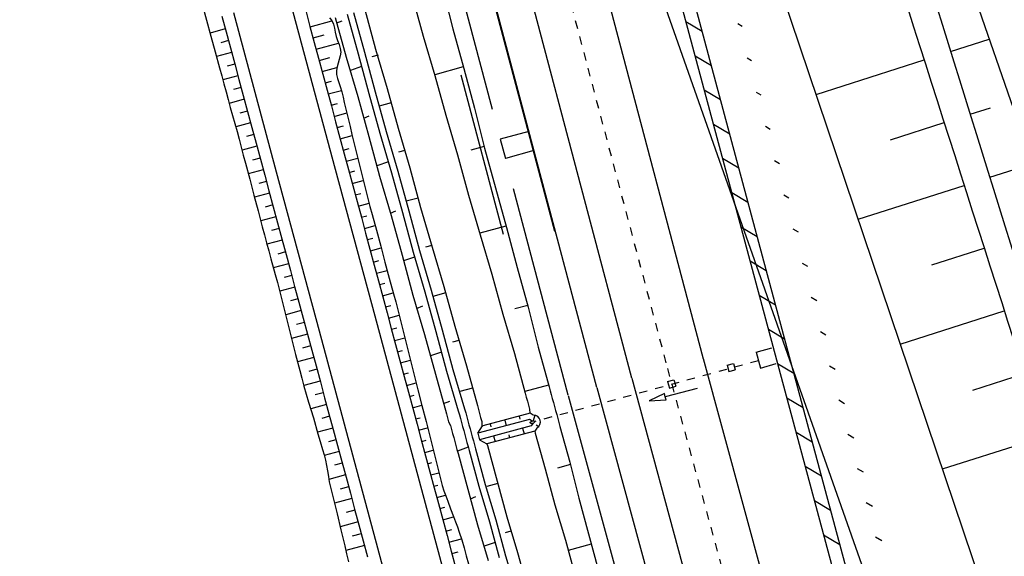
# Model space of a CAD drawing. Extents: x 447258 to 447844, y 441190 to 442763.
# Tile 46 of 123: x 447461 to 447521, y 441665 to 441698. Entities that reach past the tile are written whole.
import ezdxf

# ---------------------------------------------------------------- set-up
doc = ezdxf.new("R2010")
doc.units = 0
doc.header["$LTSCALE"] = 2
doc.header["$MEASUREMENT"] = 0
for name, pattern in [('ACAD_ISO03W100', [0.5, 0.25, -0.25]), ('ACAD_ISO10W100W', [0.5, 0.25, -0.25]), ('AUSGEZOGEN', [0])]:
    doc.linetypes.add(name, pattern=pattern)
for name, color, linetype in [('207-GRENZL-BAB', 7, 'AUSGEZOGEN'), ('BOESCHG', 250, 'AUSGEZOGEN'), ('DB-Bahnachse', 7, 'CONTINUOUS'), ('DB-Boeschungen', 15, 'CONTINUOUS'), ('DB-Gleisachsen', 7, 'CONTINUOUS'), ('DB-GRABEN', 15, 'AUSGEZOGEN'), ('DB-Ingenieurbauwerke', 15, 'CONTINUOUS'), ('DB-LS-Wände', 15, 'CONTINUOUS'), ('DB-Wegboeschungen', 15, 'CONTINUOUS'), ('DB-Wege', 15, 'CONTINUOUS'), ('FBRTOP', 250, 'AUSGEZOGEN'), ('MULDE', 250, 'AUSGEZOGEN'), ('PFEILTOP', 200, 'AUSGEZOGEN'), ('Rinne', 200, 'CONTINUOUS')]:
    doc.layers.add(name, color=color, linetype=linetype)

msp = doc.modelspace()

# ---------------------------------------------------------------- hatches: boundary and pattern name
at = {"layer": 'PFEILTOP'}
h = msp.add_hatch(dxfattribs=at)
h.set_pattern_fill('_USER', color=256, scale=1.5, angle=45, style=0, pattern_type=0)
h.set_pattern_definition([(329.237, (447424.7137, 441994.7568), (0.7672323, 1.2889355), [])])
edge = h.paths.add_edge_path()
edge.add_line((447554.689, 441513.768), (447547.504, 441545.104))
edge.add_line((447547.504, 441545.104), (447537.107, 441587.415))
edge.add_line((447537.107, 441587.415), (447530.255, 441607.806))
edge.add_line((447530.255, 441607.806), (447521.935, 441632.16))
edge.add_line((447521.935, 441632.16), (447521.172, 441636.995))
edge.add_line((447521.172, 441636.995), (447519.605, 441643.372))
edge.add_line((447519.605, 441643.372), (447515.335, 441649.099))
edge.add_line((447515.335, 441649.099), (447507.515, 441678.184))
edge.add_line((447507.515, 441678.184), (447498.583, 441711.54))
edge.add_line((447498.583, 441711.54), (447488.289, 441750.317))
edge.add_line((447488.289, 441750.317), (447482.131, 441773.305))
edge.add_line((447482.131, 441773.305), (447471.266, 441814.433))
edge.add_line((447471.266, 441814.433), (447463.339, 441844.985))
edge.add_line((447463.339, 441844.985), (447457.856, 441865.942))
edge.add_line((447457.856, 441865.942), (447449.55, 441897.966))
edge.add_line((447449.55, 441897.966), (447433.166, 441961.446))
edge.add_line((447433.166, 441961.446), (447421.147, 442008.815))
edge.add_line((447421.147, 442008.815), (447419.891, 442013.788))
edge.add_line((447553.909, 441513.59), (447546.726, 441544.92))
edge.add_line((447546.726, 441544.92), (447536.339, 441587.191))
edge.add_line((447536.339, 441587.191), (447529.497, 441607.55))
edge.add_line((447529.497, 441607.55), (447521.155, 441631.966))
edge.add_line((447521.155, 441631.966), (447520.388, 441636.837))
edge.add_line((447520.388, 441636.837), (447518.867, 441643.024))
edge.add_line((447518.867, 441643.024), (447514.603, 441648.743))
edge.add_line((447514.603, 441648.743), (447506.743, 441677.976))
edge.add_line((447506.743, 441677.976), (447497.811, 441711.334))
edge.add_line((447497.811, 441711.334), (447487.517, 441750.111))
edge.add_line((447487.517, 441750.111), (447481.357, 441773.099))
edge.add_line((447481.357, 441773.099), (447470.492, 441814.231))
edge.add_line((447470.492, 441814.231), (447462.565, 441844.783))
edge.add_line((447462.565, 441844.783), (447457.082, 441865.74))
edge.add_line((447457.082, 441865.74), (447448.776, 441897.766))
edge.add_line((447448.776, 441897.766), (447432.39, 441961.248))
edge.add_line((447432.39, 441961.248), (447420.371, 442008.619))
edge.add_line((447420.371, 442008.619), (447419.067, 442013.783))

# ---------------------------------------------------------------- linework, layer by layer
at = {"layer": '207-GRENZL-BAB', "flags": 128}
msp.add_lwpolyline([(447517.781, 441648.717), (447498.109, 441704.563)], dxfattribs=at)
at = {"layer": 'BOESCHG'}
for p, q in [((447517.522, 441695.89), (447519.861, 441696.636)), ((447509.355, 441693.282), (447515.917, 441695.377)), ((447518.709, 441692.07), (447519.941, 441692.463)), ((447513.884, 441690.529), (447517.134, 441691.567)), ((447519.896, 441688.25), (447522.482, 441689.076)), ((447511.913, 441685.701), (447518.35, 441687.756)), ((447516.38, 441682.928), (447519.567, 441683.946)), ((447514.47, 441678.119), (447520.784, 441680.135)), ((447518.875, 441675.327), (447522, 441676.325)), ((447517.027, 441670.538), (447523.217, 441672.514))]:
    msp.add_line(p, q, dxfattribs=at)
msp.add_lwpolyline([(447424.638, 442013.818), (447426.085, 442007.662), (447434.626, 441974.721), (447445.169, 441927.426), (447452.422, 441898.929), (447464.689, 441853.621), (447464.691, 441852.472), (447465.346, 441845.998), (447472.038, 441824.006), (447474.124, 441813.68), (447477.348, 441799.428), (447485.262, 441773.403), (447492.102, 441749.964), (447502.853, 441712.56), (447524.908, 441647.173), (447533.803, 441614.154), (447534.906, 441611.231)], dxfattribs=at)
for points in [[(447490.874, 441774.634, 0.000732), (447503.191, 441735.269, 0.001058), (447504.239, 441731.961, 0.000049), (447527.037, 441660.553, 0.012987), (447548.526, 441598.847, 0.008782), (447584.24, 441509.076)], [(447505.968, 441733.072, 0.000005), (447506.375, 441731.761, 0.000001), (447528.372, 441660.974, 0.018969), (447550.06, 441599.512, 0.012778), (447587.97, 441510.52)]]:
    msp.add_lwpolyline(points, format="xyb", dxfattribs=at)
at = {"layer": 'DB-Bahnachse', "linetype": 'ACAD_ISO10W100W'}
for p, q in [((447484.745, 441735.461), (447500.335, 441676.643)), ((447500.335, 441676.643), (447507.077, 441651.886))]:
    msp.add_line(p, q, dxfattribs=at)
at = {"layer": 'DB-Boeschungen', "linetype": 'Continuous'}
for p, q in [((447486.696, 441699.684), (447487.308, 441697.26)), ((447484.85, 441699.231), (447485.51, 441696.82)), ((447487.308, 441697.26), (447487.967, 441694.848)), ((447485.51, 441696.82), (447486.218, 441694.422)), ((447487.941, 441694.944), (447486.205, 441694.47)), ((447487.967, 441694.848), (447488.627, 441692.437)), ((447486.218, 441694.422), (447486.878, 441692.01)), ((447488.627, 441692.437), (447489.239, 441690.012)), ((447486.878, 441692.01), (447487.586, 441689.612)), ((447489.212, 441690.109), (447488.392, 441689.885)), ((447489.239, 441690.012), (447489.899, 441687.601)), ((447487.586, 441689.612), (447488.259, 441687.152)), ((447489.899, 441687.601), (447490.558, 441685.19)), ((447488.259, 441687.152), (447488.967, 441684.754)), ((447490.531, 441685.286), (447488.94, 441684.851)), ((447490.558, 441685.19), (447491.218, 441682.778)), ((447488.967, 441684.754), (447489.675, 441682.356)), ((447491.218, 441682.778), (447491.878, 441680.367)), ((447489.675, 441682.356), (447490.335, 441679.945)), ((447491.851, 441680.463), (447491.08, 441680.252)), ((447491.878, 441680.367), (447492.489, 441677.942)), ((447490.335, 441679.945), (447491.043, 441677.547)), ((447492.489, 441677.942), (447493.149, 441675.531)), ((447491.043, 441677.547), (447491.702, 441675.135)), ((447493.123, 441675.627), (447491.676, 441675.232)), ((447493.149, 441675.531), (447493.215, 441675.29)), ((447491.702, 441675.135), (447491.768, 441674.894)), ((447491.768, 441674.894), (447491.834, 441674.653)), ((447493.215, 441675.29), (447493.281, 441675.049)), ((447493.281, 441675.049), (447493.347, 441674.808)), ((447491.834, 441674.653), (447491.9, 441674.412)), ((447491.9, 441674.412), (447491.966, 441674.171)), ((447493.347, 441674.808), (447493.413, 441674.566)), ((447493.413, 441674.566), (447493.479, 441674.325)), ((447493.479, 441674.325), (447493.545, 441674.084)), ((447491.966, 441674.171), (447491.984, 441673.916)), ((447491.984, 441673.916), (447491.985, 441673.913)), ((447493.545, 441674.084), (447493.611, 441673.843)), ((447493.611, 441673.843), (447493.677, 441673.602)), ((447493.677, 441673.602), (447493.743, 441673.361)), ((447493.743, 441673.361), (447493.809, 441673.12)), ((447493.809, 441673.12), (447494.403, 441670.949)), ((447492.28, 441672.833), (447492.314, 441672.711)), ((447492.314, 441672.711), (447492.908, 441670.54)), ((447494.442, 441670.805), (447493.671, 441670.594)), ((447494.403, 441670.949), (447494.948, 441668.766)), ((447492.908, 441670.54), (447493.501, 441668.37)), ((447493.501, 441668.37), (447494.143, 441666.213)), ((447494.948, 441668.766), (447495.542, 441666.596)), ((447495.542, 441666.596), (447496.136, 441664.426)), ((447494.143, 441666.213), (447494.737, 441664.043)), ((447495.714, 441665.969), (447494.315, 441665.586))]:
    msp.add_line(p, q, dxfattribs=at)
at = {"layer": 'DB-Gleisachsen', "linetype": 'Continuous'}
for p, q in [((447486.92, 441736.038), (447502.51, 441677.22)), ((447482.57, 441734.885), (447498.16, 441676.067)), ((447502.506, 441677.235), (447512.782, 441639.5)), ((447498.164, 441676.052), (447508.44, 441638.318))]:
    msp.add_line(p, q, dxfattribs=at)
at = {"layer": 'DB-GRABEN', "linetype": 'Continuous'}
for p, q in [((447481.281, 441698.255), (447481.941, 441695.843)), ((447481.957, 441698.439), (447482.616, 441696.028)), ((447480.172, 441697.951), (447480.832, 441695.54)), ((447480.265, 441697.614), (447480.589, 441697.754)), ((447480.896, 441698.149), (447481.555, 441695.738)), ((447481.941, 441695.843), (447482.601, 441693.432)), ((447482.616, 441696.028), (447483.324, 441693.63)), ((447480.832, 441695.54), (447481.54, 441693.142)), ((447481.555, 441695.738), (447482.215, 441693.326)), ((447482.77, 441695.655), (447482.384, 441695.55)), ((447481.767, 441694.966), (447481.105, 441694.733)), ((447482.601, 441693.432), (447483.261, 441691.021)), ((447483.324, 441693.63), (447483.984, 441691.219)), ((447481.54, 441693.142), (447482.2, 441690.73)), ((447482.215, 441693.326), (447482.875, 441690.915)), ((447483.562, 441692.762), (447482.838, 441692.564)), ((447481.896, 441691.839), (447482.221, 441691.98)), ((447483.261, 441691.021), (447483.969, 441688.622)), ((447483.984, 441691.219), (447484.692, 441688.82)), ((447482.2, 441690.73), (447482.86, 441688.319)), ((447482.875, 441690.915), (447483.583, 441688.517)), ((447484.402, 441689.881), (447484.016, 441689.776)), ((447483.398, 441689.192), (447482.688, 441688.946)), ((447483.969, 441688.622), (447484.629, 441686.211)), ((447484.692, 441688.82), (447485.352, 441686.409)), ((447482.86, 441688.319), (447483.568, 441685.921)), ((447483.583, 441688.517), (447484.243, 441686.105)), ((447485.194, 441686.988), (447484.47, 441686.79)), ((447485.352, 441686.409), (447486.06, 441684.011)), ((447483.528, 441686.065), (447483.852, 441686.206)), ((447483.568, 441685.921), (447484.227, 441683.509)), ((447484.243, 441686.105), (447484.902, 441683.694)), ((447484.629, 441686.211), (447485.288, 441683.8)), ((447486.034, 441684.107), (447485.648, 441684.002)), ((447486.06, 441684.011), (447486.768, 441681.613)), ((447484.227, 441683.509), (447484.887, 441681.098)), ((447484.982, 441683.405), (447484.32, 441683.172)), ((447484.902, 441683.694), (447485.61, 441681.296)), ((447485.288, 441683.8), (447485.996, 441681.401)), ((447486.768, 441681.613), (447487.428, 441679.201)), ((447484.887, 441681.098), (447485.595, 441678.7)), ((447485.61, 441681.296), (447486.27, 441678.885)), ((447485.996, 441681.401), (447486.656, 441678.99)), ((447486.873, 441681.227), (447486.102, 441681.016)), ((447485.111, 441680.278), (447485.484, 441680.432)), ((447487.428, 441679.201), (447488.136, 441676.803)), ((447485.595, 441678.7), (447486.255, 441676.288)), ((447486.27, 441678.885), (447486.93, 441676.473)), ((447486.656, 441678.99), (447487.316, 441676.579)), ((447487.665, 441678.333), (447487.279, 441678.228)), ((447486.613, 441677.631), (447485.951, 441677.398)), ((447488.136, 441676.803), (447488.795, 441674.392)), ((447486.255, 441676.288), (447486.915, 441673.877)), ((447486.93, 441676.473), (447487.638, 441674.075)), ((447487.316, 441676.579), (447488.024, 441674.181)), ((447488.505, 441675.453), (447487.734, 441675.242)), ((447486.743, 441674.504), (447487.116, 441674.658)), ((447488.795, 441674.392), (447488.861, 441674.151)), ((447486.915, 441673.877), (447486.981, 441673.636)), ((447487.638, 441674.075), (447487.704, 441673.834)), ((447487.704, 441673.834), (447487.77, 441673.593)), ((447488.024, 441674.181), (447488.09, 441673.939)), ((447488.09, 441673.939), (447488.156, 441673.698)), ((447488.156, 441673.698), (447488.222, 441673.457)), ((447488.861, 441674.151), (447488.927, 441673.909)), ((447488.927, 441673.909), (447488.993, 441673.668)), ((447491.998, 441673.917), (447489.12, 441673.154)), ((447491.335, 441673.741), (447491.382, 441673.567)), ((447492.194, 441673.813), (447491.998, 441673.917)), ((447492.28, 441673.803), (447492.176, 441673.455)), ((447486.981, 441673.636), (447487.047, 441673.395)), ((447487.047, 441673.395), (447487.161, 441673.167)), ((447487.161, 441673.167), (447487.227, 441672.926)), ((447487.77, 441673.593), (447487.836, 441673.352)), ((447487.836, 441673.352), (447487.902, 441673.11)), ((447487.902, 441673.11), (447487.968, 441672.869)), ((447488.222, 441673.457), (447488.288, 441673.216)), ((447488.288, 441673.216), (447488.354, 441672.975)), ((447491.954, 441673.533), (447488.819, 441672.702)), ((447488.819, 441672.702), (447489.115, 441673.153)), ((447492.06, 441673.147), (447488.924, 441672.316)), ((447488.993, 441673.668), (447489.059, 441673.427)), ((447489.059, 441673.427), (447489.077, 441673.173)), ((447489.077, 441673.173), (447489.092, 441673.118)), ((447489.574, 441673.274), (447489.622, 441673.101)), ((447490.46, 441673.509), (447490.555, 441673.162)), ((447492.118, 441673.447), (447491.954, 441673.533)), ((447492.157, 441673.302), (447492.06, 441673.147)), ((447492.37, 441673.225), (447492.519, 441673.121)), ((447487.227, 441672.926), (447487.293, 441672.685)), ((447487.293, 441672.685), (447487.359, 441672.443)), ((447487.968, 441672.869), (447488.034, 441672.628)), ((447488.034, 441672.628), (447488.1, 441672.387)), ((447488.354, 441672.975), (447488.42, 441672.734)), ((447488.42, 441672.734), (447488.486, 441672.493)), ((447488.486, 441672.493), (447488.552, 441672.251)), ((447488.819, 441672.702), (447488.924, 441672.316)), ((447492.289, 441672.835), (447489.367, 441672.061)), ((447489.775, 441672.541), (447489.87, 441672.194)), ((447490.708, 441672.602), (447490.755, 441672.429)), ((447491.535, 441673.008), (447491.63, 441672.661)), ((447492.408, 441673.024), (447492.289, 441672.835)), ((447487.359, 441672.443), (447487.425, 441672.202)), ((447487.425, 441672.202), (447487.491, 441671.961)), ((447487.491, 441671.961), (447487.557, 441671.72)), ((447488.1, 441672.387), (447488.166, 441672.146)), ((447488.166, 441672.146), (447488.232, 441671.905)), ((447488.232, 441671.905), (447488.298, 441671.664)), ((447488.552, 441672.251), (447488.618, 441672.01)), ((447488.618, 441672.01), (447488.684, 441671.769)), ((447488.924, 441672.316), (447489.367, 441672.061)), ((447489.38, 441672.064), (447489.407, 441671.967)), ((447489.407, 441671.967), (447490.001, 441669.797)), ((447487.557, 441671.72), (447487.623, 441671.479)), ((447488.245, 441671.857), (447487.583, 441671.624)), ((447487.623, 441671.479), (447488.216, 441669.309)), ((447488.298, 441671.664), (447488.892, 441669.493)), ((447488.684, 441671.769), (447489.277, 441669.599)), ((447488.892, 441669.493), (447489.534, 441667.336)), ((447489.277, 441669.599), (447489.919, 441667.442)), ((447490.04, 441669.652), (447489.365, 441669.467)), ((447490.001, 441669.797), (447490.595, 441667.627)), ((447488.216, 441669.309), (447488.81, 441667.138)), ((447488.375, 441668.73), (447488.699, 441668.871)), ((447488.81, 441667.138), (447489.452, 441664.981)), ((447489.534, 441667.336), (447490.127, 441665.166)), ((447489.919, 441667.442), (447490.513, 441665.272)), ((447490.595, 441667.627), (447491.237, 441665.47)), ((447490.832, 441666.759), (447490.494, 441666.666)), ((447489.877, 441666.082), (447489.215, 441665.849)), ((447491.237, 441665.47), (447491.83, 441663.299)), ((447490.513, 441665.272), (447491.155, 441663.115))]:
    msp.add_line(p, q, dxfattribs=at)
msp.add_ellipse((447492.138, 441673.375), major_axis=(0.477, 0.131), ratio=0.878803, start_param=-1.223517, end_param=1.219229, dxfattribs=at)
at = {"layer": 'DB-Ingenieurbauwerke', "linetype": 'Continuous'}
for p, q in [((447480.11, 441735.578), (447496.034, 441675.503)), ((447480.409, 441734.312), (447493.486, 441684.977)), ((447491.914, 441691.028), (447490.178, 441690.553)), ((447490.178, 441690.553), (447490.495, 441689.395)), ((447492.231, 441689.87), (447490.495, 441689.395)), ((447505.713, 441677.631), (447506.677, 441677.897)), ((447505.713, 441677.631), (447505.979, 441676.667)), ((447503.961, 441676.836), (447504.347, 441676.943)), ((447503.961, 441676.836), (447504.068, 441676.451)), ((447504.347, 441676.943), (447504.453, 441676.557)), ((447505.979, 441676.667), (447506.943, 441676.933)), ((447504.068, 441676.451), (447504.453, 441676.557)), ((447496.042, 441675.474), (447505.987, 441638.951)), ((447500.346, 441675.839), (447500.732, 441675.945)), ((447500.346, 441675.839), (447500.453, 441675.453)), ((447500.453, 441675.453), (447500.838, 441675.56)), ((447500.732, 441675.945), (447500.838, 441675.56)), ((447500.151, 441675.116), (447499.231, 441674.675)), ((447500.2, 441674.922), (447500.151, 441675.116)), ((447502.138, 441675.416), (447500.2, 441674.922)), ((447500.25, 441674.728), (447500.2, 441674.922)), ((447499.231, 441674.675), (447500.25, 441674.728))]:
    msp.add_line(p, q, dxfattribs=at)
at = {"layer": 'DB-Ingenieurbauwerke', "linetype": 'ACAD_ISO03W100'}
msp.add_line((447505.858, 441677.108), (447492.268, 441673.408), dxfattribs=at)
at = {"layer": 'DB-Ingenieurbauwerke', "linetype": 'Continuous'}
msp.add_ellipse((447492.138, 441673.375), major_axis=(0.13, 0.035), ratio=0.555556, dxfattribs=at)
at = {"layer": 'DB-LS-Wände', "linetype": 'Continuous'}
for p, q in [((447478.703, 441733.86), (447489.696, 441692.39)), ((447487.801, 441694.464), (447490.363, 441684.797)), ((447490.977, 441687.557), (447494.294, 441675.042)), ((447494.305, 441675.001), (447504.809, 441636.43))]:
    msp.add_line(p, q, dxfattribs=at)
at = {"layer": 'DB-Wegboeschungen', "linetype": 'Continuous'}
for p, q in [((447472.096, 441698.751), (447472.359, 441697.786)), ((447478.374, 441698.37), (447478.634, 441697.404)), ((447472.359, 441697.786), (447472.621, 441696.821)), ((447473.286, 441698.036), (447473.546, 441697.07)), ((447478.639, 441697.386), (447479.968, 441697.749)), ((447479.828, 441697.937), (447479.961, 441697.762)), ((447479.961, 441697.762), (447480.06, 441697.542)), ((447473.496, 441697.255), (447472.571, 441697.005)), ((447473.546, 441697.07), (447473.806, 441696.104)), ((447478.634, 441697.404), (447478.894, 441696.439)), ((447480.06, 441697.542), (447480.123, 441697.302)), ((447480.123, 441697.302), (447480.172, 441697.051)), ((447480.172, 441697.051), (447480.231, 441696.799)), ((447472.621, 441696.821), (447472.884, 441695.856)), ((447473.688, 441696.543), (447473.227, 441696.418)), ((447478.822, 441696.705), (447479.495, 441696.889)), ((447478.894, 441696.439), (447479.154, 441695.473)), ((447479.005, 441696.025), (447480.371, 441696.398)), ((447480.231, 441696.799), (447480.313, 441696.553)), ((447480.313, 441696.553), (447480.402, 441696.312)), ((447472.884, 441695.856), (447473.147, 441694.891)), ((447473.88, 441695.83), (447472.959, 441695.581)), ((447473.806, 441696.104), (447474.066, 441695.139)), ((447480.402, 441696.312), (447480.473, 441696.074)), ((447480.473, 441696.074), (447480.501, 441695.836)), ((447480.501, 441695.836), (447480.475, 441695.617)), ((447479.154, 441695.473), (447479.414, 441694.507)), ((447479.189, 441695.345), (447479.839, 441695.522)), ((447480.414, 441695.396), (447480.34, 441695.175)), ((447480.475, 441695.617), (447480.414, 441695.396)), ((447473.147, 441694.891), (447473.278, 441694.409)), ((447474.072, 441695.117), (447473.612, 441694.993)), ((447474.066, 441695.139), (447474.326, 441694.173)), ((447479.372, 441694.664), (447480.266, 441694.909)), ((447480.276, 441694.952), (447480.241, 441694.73)), ((447480.241, 441694.73), (447480.255, 441694.486)), ((447480.34, 441695.175), (447480.276, 441694.952)), ((447473.278, 441694.409), (447473.409, 441693.926)), ((447474.264, 441694.405), (447473.346, 441694.156)), ((447474.326, 441694.173), (447474.586, 441693.208)), ((447479.414, 441694.507), (447479.674, 441693.542)), ((447479.555, 441693.984), (447479.941, 441694.09)), ((447480.255, 441694.486), (447480.313, 441694.243)), ((447480.313, 441694.243), (447480.393, 441694.001)), ((447480.393, 441694.001), (447480.477, 441693.758)), ((447473.409, 441693.926), (447473.542, 441693.444)), ((447473.542, 441693.444), (447473.672, 441692.962)), ((447474.456, 441693.692), (447473.999, 441693.568)), ((447479.674, 441693.542), (447479.934, 441692.576)), ((447479.738, 441693.304), (447480.546, 441693.524)), ((447480.477, 441693.758), (447480.569, 441693.434)), ((447480.569, 441693.434), (447480.643, 441693.11)), ((447473.672, 441692.962), (447473.797, 441692.477)), ((447474.647, 441692.979), (447473.732, 441692.731)), ((447474.586, 441693.208), (447474.846, 441692.242)), ((447480.643, 441693.11), (447480.713, 441692.786)), ((447473.797, 441692.477), (447473.925, 441691.994)), ((447474.839, 441692.266), (447474.379, 441692.142)), ((447474.846, 441692.242), (447475.106, 441691.276)), ((447479.921, 441692.623), (447480.312, 441692.73)), ((447479.934, 441692.576), (447480.194, 441691.611)), ((447480.713, 441692.786), (447480.828, 441692.3)), ((447480.828, 441692.3), (447480.949, 441691.814)), ((447473.925, 441691.994), (447474.066, 441691.514)), ((447480.104, 441691.943), (447480.865, 441692.151)), ((447480.194, 441691.611), (447480.454, 441690.645)), ((447480.949, 441691.814), (447481.068, 441691.328)), ((447474.066, 441691.514), (447474.207, 441691.034)), ((447475.031, 441691.554), (447474.127, 441691.309)), ((447474.207, 441691.034), (447474.338, 441690.552)), ((447475.106, 441691.276), (447475.366, 441690.311)), ((447480.288, 441691.263), (447480.661, 441691.365)), ((447481.068, 441691.328), (447481.185, 441690.842)), ((447474.338, 441690.552), (447474.463, 441690.068)), ((447475.223, 441690.841), (447474.774, 441690.719)), ((447480.454, 441690.645), (447480.714, 441689.679)), ((447480.471, 441690.582), (447481.2, 441690.782)), ((447481.185, 441690.842), (447481.421, 441689.87)), ((447474.463, 441690.068), (447474.59, 441689.584)), ((447475.415, 441690.128), (447474.511, 441689.883)), ((447475.366, 441690.311), (447475.626, 441689.345)), ((447480.654, 441689.902), (447481.01, 441689.999)), ((447481.421, 441689.87), (447481.539, 441689.384)), ((447474.59, 441689.584), (447474.719, 441689.101)), ((447475.607, 441689.416), (447475.154, 441689.293)), ((447475.626, 441689.345), (447475.886, 441688.38)), ((447480.714, 441689.679), (447480.974, 441688.714)), ((447480.837, 441689.222), (447481.533, 441689.412)), ((447481.539, 441689.384), (447481.658, 441688.898)), ((447474.719, 441689.101), (447474.975, 441688.134)), ((447475.799, 441688.703), (447474.89, 441688.457)), ((447480.974, 441688.714), (447481.234, 441687.748)), ((447481.02, 441688.541), (447481.36, 441688.634)), ((447481.658, 441688.898), (447481.899, 441687.927)), ((447474.975, 441688.134), (447475.231, 441687.168)), ((447475.886, 441688.38), (447476.146, 441687.414)), ((447481.203, 441687.861), (447481.87, 441688.043)), ((447475.991, 441687.99), (447475.535, 441687.867)), ((447481.234, 441687.748), (447481.494, 441686.783)), ((447481.899, 441687.927), (447482.149, 441686.959)), ((447475.231, 441687.168), (447475.487, 441686.201)), ((447476.183, 441687.277), (447475.268, 441687.03)), ((447476.146, 441687.414), (447476.406, 441686.448)), ((447481.387, 441687.181), (447481.716, 441687.271)), ((447482.149, 441686.959), (447482.278, 441686.476)), ((447476.374, 441686.565), (447475.916, 441686.44)), ((447476.406, 441686.448), (447476.666, 441685.483)), ((447481.494, 441686.783), (447481.754, 441685.817)), ((447481.57, 441686.501), (447482.223, 441686.679)), ((447482.278, 441686.476), (447482.408, 441685.993)), ((447475.487, 441686.201), (447475.743, 441685.234)), ((447476.566, 441685.852), (447475.646, 441685.603)), ((447481.753, 441685.82), (447482.08, 441685.909)), ((447481.754, 441685.817), (447482.014, 441684.851)), ((447482.408, 441685.993), (447482.668, 441685.027)), ((447475.743, 441685.234), (447475.871, 441684.751)), ((447476.758, 441685.139), (447476.296, 441685.014)), ((447476.666, 441685.483), (447476.926, 441684.517)), ((447481.936, 441685.14), (447482.589, 441685.318)), ((447482.668, 441685.027), (447482.928, 441684.062)), ((447475.871, 441684.751), (447475.999, 441684.268)), ((447476.926, 441684.517), (447477.186, 441683.551)), ((447482.014, 441684.851), (447482.274, 441683.886)), ((447482.119, 441684.46), (447482.446, 441684.549)), ((447475.999, 441684.268), (447476.129, 441683.785)), ((447476.95, 441684.427), (447476.024, 441684.176)), ((447482.274, 441683.886), (447482.534, 441682.92)), ((447482.303, 441683.779), (447482.956, 441683.958)), ((447482.928, 441684.062), (447483.188, 441683.096)), ((447476.129, 441683.785), (447476.26, 441683.302)), ((447476.26, 441683.302), (447476.523, 441682.337)), ((447477.142, 441683.714), (447476.679, 441683.588)), ((447477.186, 441683.551), (447477.446, 441682.586)), ((447477.334, 441683.001), (447476.41, 441682.751)), ((447482.486, 441683.099), (447482.813, 441683.188)), ((447482.534, 441682.92), (447482.794, 441681.955)), ((447483.188, 441683.096), (447483.449, 441682.131)), ((447476.523, 441682.337), (447476.654, 441681.855)), ((447477.526, 441682.288), (447477.065, 441682.164)), ((447477.446, 441682.586), (447477.706, 441681.62)), ((447482.669, 441682.419), (447483.323, 441682.597)), ((447483.449, 441682.131), (447483.709, 441681.165)), ((447476.654, 441681.855), (447476.785, 441681.372)), ((447477.718, 441681.576), (447476.797, 441681.326)), ((447477.706, 441681.62), (447477.966, 441680.655)), ((447482.794, 441681.955), (447483.054, 441680.989)), ((447482.852, 441681.738), (447483.179, 441681.828)), ((447476.785, 441681.372), (447476.913, 441680.889)), ((447476.913, 441680.889), (447477.037, 441680.404)), ((447477.91, 441680.863), (447477.447, 441680.738)), ((447483.035, 441681.058), (447483.69, 441681.237)), ((447483.054, 441680.989), (447483.314, 441680.023)), ((447483.709, 441681.165), (447483.839, 441680.683)), ((447477.037, 441680.404), (447477.156, 441679.919)), ((447477.966, 441680.655), (447478.226, 441679.689)), ((447483.218, 441680.378), (447483.546, 441680.467)), ((447483.839, 441680.683), (447483.968, 441680.199)), ((447477.156, 441679.919), (447477.272, 441679.432)), ((447478.102, 441680.15), (447477.161, 441679.896)), ((447478.226, 441679.689), (447478.486, 441678.723)), ((447483.314, 441680.023), (447483.574, 441679.058)), ((447483.402, 441679.697), (447484.052, 441679.875)), ((447483.968, 441680.199), (447484.214, 441679.23)), ((447477.272, 441679.432), (447477.389, 441678.946)), ((447478.293, 441679.438), (447477.813, 441679.307)), ((447483.574, 441679.058), (447483.834, 441678.092)), ((447483.585, 441679.017), (447483.904, 441679.104)), ((447484.214, 441679.23), (447484.333, 441678.744)), ((447477.389, 441678.946), (447477.509, 441678.461)), ((447478.485, 441678.725), (447477.509, 441678.46)), ((447477.509, 441678.461), (447477.634, 441677.976)), ((447478.486, 441678.723), (447478.746, 441677.758)), ((447483.768, 441678.337), (447484.392, 441678.507)), ((447484.333, 441678.744), (447484.453, 441678.259)), ((447477.634, 441677.976), (447477.761, 441677.493)), ((447478.677, 441678.012), (447478.186, 441677.879)), ((447483.834, 441678.092), (447484.094, 441677.126)), ((447484.453, 441678.259), (447484.574, 441677.774)), ((447477.761, 441677.493), (447478.012, 441676.525)), ((447478.869, 441677.299), (447477.881, 441677.032)), ((447478.746, 441677.758), (447479.006, 441676.792)), ((447483.951, 441677.656), (447484.256, 441677.74)), ((447484.574, 441677.774), (447484.697, 441677.289)), ((447484.697, 441677.289), (447484.943, 441676.319)), ((447479.006, 441676.792), (447479.266, 441675.827)), ((447484.094, 441677.126), (447484.354, 441676.161)), ((447484.134, 441676.976), (447484.735, 441677.14)), ((447478.012, 441676.525), (447478.138, 441676.041)), ((447479.061, 441676.587), (447478.563, 441676.452)), ((447484.317, 441676.296), (447484.613, 441676.376)), ((447484.354, 441676.161), (447484.614, 441675.195)), ((447484.943, 441676.319), (447485.189, 441675.35)), ((447478.138, 441676.041), (447478.269, 441675.558)), ((447479.253, 441675.874), (447478.257, 441675.604)), ((447478.269, 441675.558), (447478.41, 441675.078)), ((447479.266, 441675.827), (447479.526, 441674.861)), ((447484.501, 441675.615), (447485.081, 441675.774)), ((447478.41, 441675.078), (447478.555, 441674.6)), ((447479.445, 441675.161), (447478.955, 441675.029)), ((447484.614, 441675.195), (447484.874, 441674.23)), ((447484.684, 441674.935), (447484.969, 441675.013)), ((447485.189, 441675.35), (447485.435, 441674.381)), ((447478.555, 441674.6), (447478.84, 441673.641)), ((447479.637, 441674.449), (447478.678, 441674.189)), ((447479.526, 441674.861), (447479.786, 441673.895)), ((447484.867, 441674.255), (447485.428, 441674.408)), ((447485.435, 441674.381), (447485.681, 441673.411)), ((447479.829, 441673.736), (447479.358, 441673.608)), ((447479.786, 441673.895), (447480.046, 441672.93)), ((447484.874, 441674.23), (447485.134, 441673.264)), ((447478.84, 441673.641), (447479.119, 441672.68)), ((447485.05, 441673.575), (447485.326, 441673.65)), ((447485.134, 441673.264), (447485.394, 441672.298)), ((447485.681, 441673.411), (447485.926, 441672.442)), ((447480.02, 441673.023), (447479.093, 441672.772)), ((447479.119, 441672.68), (447479.257, 441672.2)), ((447480.046, 441672.93), (447480.306, 441671.964)), ((447485.233, 441672.894), (447485.774, 441673.042)), ((447479.257, 441672.2), (447479.395, 441671.719)), ((447480.212, 441672.31), (447479.754, 441672.186)), ((447480.306, 441671.964), (447480.566, 441670.998)), ((447485.394, 441672.298), (447485.654, 441671.333)), ((447485.416, 441672.214), (447485.682, 441672.286)), ((447485.926, 441672.442), (447486.049, 441671.957)), ((447486.049, 441671.957), (447486.172, 441671.472)), ((447479.395, 441671.719), (447479.488, 441671.398)), ((447479.488, 441671.398), (447479.575, 441671.076)), ((447480.404, 441671.598), (447479.501, 441671.353)), ((447485.6, 441671.534), (447486.12, 441671.676)), ((447485.654, 441671.333), (447485.914, 441670.367)), ((447486.172, 441671.472), (447486.297, 441670.988)), ((447479.575, 441671.076), (447479.648, 441670.751)), ((447479.648, 441670.751), (447479.704, 441670.421)), ((447480.596, 441670.885), (447480.133, 441670.759)), ((447480.566, 441670.998), (447480.826, 441670.033)), ((447485.783, 441670.853), (447486.039, 441670.923)), ((447486.297, 441670.988), (447486.418, 441670.503)), ((447479.704, 441670.421), (447479.753, 441670.089)), ((447479.753, 441670.089), (447479.808, 441669.759)), ((447480.788, 441670.172), (447479.783, 441669.9)), ((447485.914, 441670.367), (447486.174, 441669.402)), ((447485.966, 441670.173), (447486.464, 441670.309)), ((447486.418, 441670.503), (447486.495, 441670.178)), ((447486.495, 441670.178), (447486.575, 441669.854)), ((447479.808, 441669.759), (447479.879, 441669.433)), ((447480.826, 441670.033), (447481.086, 441669.067)), ((447486.149, 441669.493), (447486.393, 441669.559)), ((447486.575, 441669.854), (447486.664, 441669.534)), ((447486.664, 441669.534), (447486.769, 441669.217)), ((447479.879, 441669.433), (447479.96, 441669.11)), ((447479.96, 441669.11), (447480.044, 441668.787)), ((447480.98, 441669.46), (447480.461, 441669.319)), ((447481.086, 441669.067), (447481.346, 441668.102)), ((447486.174, 441669.402), (447486.434, 441668.436)), ((447486.332, 441668.812), (447486.864, 441668.957)), ((447486.769, 441669.217), (447486.884, 441668.902)), ((447486.884, 441668.902), (447487.002, 441668.589)), ((447480.044, 441668.787), (447480.164, 441668.301)), ((447481.172, 441668.747), (447480.125, 441668.463)), ((447480.164, 441668.301), (447480.28, 441667.815)), ((447486.434, 441668.436), (447486.694, 441667.47)), ((447487.002, 441668.589), (447487.171, 441668.117)), ((447480.28, 441667.815), (447480.515, 441666.842)), ((447481.364, 441668.034), (447480.83, 441667.889)), ((447481.346, 441668.102), (447481.606, 441667.136)), ((447486.515, 441668.132), (447486.812, 441668.213)), ((447487.171, 441668.117), (447487.343, 441667.645)), ((447481.556, 441667.321), (447480.47, 441667.027)), ((447481.606, 441667.136), (447481.866, 441666.17)), ((447486.694, 441667.47), (447486.954, 441666.505)), ((447486.699, 441667.452), (447487.349, 441667.629)), ((447487.343, 441667.645), (447487.464, 441667.333)), ((447487.464, 441667.333), (447487.586, 441667.02)), ((447480.515, 441666.842), (447480.635, 441666.357)), ((447481.748, 441666.609), (447481.197, 441666.459)), ((447486.882, 441666.771), (447487.244, 441666.87)), ((447486.954, 441666.505), (447487.214, 441665.539)), ((447487.586, 441667.02), (447487.701, 441666.706)), ((447487.701, 441666.706), (447487.851, 441666.229)), ((447480.635, 441666.357), (447480.751, 441665.87)), ((447481.866, 441666.17), (447482.126, 441665.205)), ((447487.065, 441666.091), (447487.83, 441666.3)), ((447487.851, 441666.229), (447487.986, 441665.747)), ((447480.751, 441665.87), (447480.861, 441665.382)), ((447481.939, 441665.896), (447480.814, 441665.591)), ((447480.861, 441665.382), (447480.968, 441664.893)), ((447487.214, 441665.539), (447487.474, 441664.574)), ((447487.248, 441665.411), (447487.634, 441665.516)), ((447487.986, 441665.747), (447488.119, 441665.265)), ((447488.119, 441665.265), (447488.25, 441664.783))]:
    msp.add_line(p, q, dxfattribs=at)
at = {"layer": 'DB-Wege', "linetype": 'Continuous'}
for p, q in [((447477.372, 441699.151), (447479.972, 441689.495)), ((447473.993, 441698.241), (447476.593, 441688.585)), ((447479.972, 441689.495), (447482.573, 441679.839)), ((447476.593, 441688.585), (447479.193, 441678.929)), ((447482.573, 441679.839), (447487.506, 441661.517)), ((447479.193, 441678.929), (447484.127, 441660.607))]:
    msp.add_line(p, q, dxfattribs=at)
at = {"layer": 'FBRTOP'}
msp.add_lwpolyline([(447621.839, 441538.198, 0.000001), (447626.135, 441528.445, 0.000001), (447630.882, 441517.668)], format="xyb", dxfattribs=at)
at = {"layer": 'MULDE'}
msp.add_lwpolyline([(447473.823, 441857.549), (447477.436, 441842.032), (447495.095, 441776.992), (447507.623, 441735.044), (447519.228, 441698.463), (447532.684, 441659.647), (447547.057, 441619.955), (447564.859, 441575.14), (447580.521, 441538.161), (447594.276, 441507.799)], dxfattribs=at)
at = {"layer": 'Rinne'}
msp.add_lwpolyline([(447553.909, 441513.59), (447546.726, 441544.92), (447536.339, 441587.191), (447529.497, 441607.55), (447521.155, 441631.966), (447520.388, 441636.837), (447518.867, 441643.024), (447514.603, 441648.743), (447506.743, 441677.976), (447497.811, 441711.334), (447487.517, 441750.111), (447481.357, 441773.099), (447470.492, 441814.231), (447462.565, 441844.783), (447457.082, 441865.74), (447448.776, 441897.766), (447432.39, 441961.248), (447420.371, 442008.619), (447419.067, 442013.783, -0.000168)], format="xyb", dxfattribs=at)
msp.add_lwpolyline([(447554.689, 441513.768), (447547.504, 441545.104), (447537.107, 441587.415), (447530.255, 441607.806), (447521.935, 441632.16), (447521.172, 441636.995), (447519.605, 441643.372), (447515.335, 441649.099), (447507.515, 441678.184), (447498.583, 441711.54), (447488.289, 441750.317), (447482.131, 441773.305), (447471.266, 441814.433), (447463.339, 441844.985), (447457.856, 441865.942), (447449.55, 441897.966), (447433.166, 441961.446), (447421.147, 442008.815), (447419.891, 442013.788)], dxfattribs=at)

doc.saveas('drawing.dxf')
